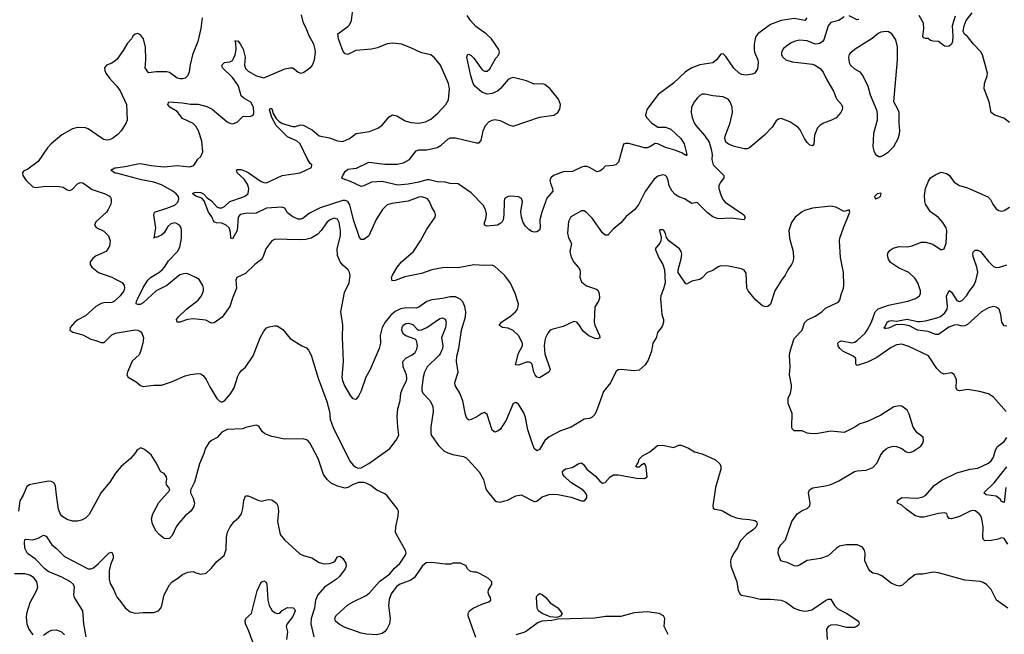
# Model space of a CAD drawing. Header units: inches. Extents: x 2134017 to 2292458, y 756222 to 916513.
# Tile 189 of 256: x 2169269 to 2176771, y 853650 to 858337. Entities that reach past the tile are written whole.
import ezdxf

# ---------------------------------------------------------------- set-up
doc = ezdxf.new("R2010")
doc.units = ezdxf.units.IN
doc.header["$MEASUREMENT"] = 0
doc.layers.add('C1865', color=7, linetype='Continuous')
doc.layers.add('C1875', color=7, linetype='Continuous')

msp = doc.modelspace()

# ---------------------------------------------------------------- linework, layer by layer
at = {"layer": 'C1865', "color": 5}
for points, elevation in [([(2170000, 858025.7), (2169970, 858004.9), (2169929.7, 857990.3), (2169915.1, 857970), (2169917, 857950), (2169925.6, 857930), (2169953, 857890), (2170000, 857840.3)], 380), ([(2170000, 857449.2), (2169975.1, 857430), (2169950, 857420.3), (2169930, 857419.5), (2169910, 857423.6), (2169890, 857434.9), (2169790, 857504.2), (2169770, 857512.9), (2169710, 857515.2), (2169670, 857504.6), (2169590, 857458.7), (2169507.6, 857390), (2169480.1, 857359.9), (2169410, 857254.4), (2169330, 857196), (2169298.6, 857181.4), (2169289.8, 857170), (2169292.8, 857150), (2169319.1, 857110), (2169370, 857062), (2169390, 857058.4), (2169467.4, 857067.4), (2169570, 857065.4), (2169598.9, 857058.9), (2169630, 857040.5), (2169650, 857035.1), (2169670, 857044.2), (2169710, 857085.1), (2169730, 857094.8), (2169750, 857092.3), (2169821.7, 857041.7), (2169921.2, 857010), (2169952.1, 856992.1), (2169960.5, 856980.5), (2169965.6, 856970), (2169966, 856950), (2169962.4, 856930), (2169944.2, 856890), (2169930.7, 856869.3), (2169850, 856795.5), (2169839.5, 856770), (2169851.6, 856751.6), (2169910, 856724.2), (2169946, 856690), (2169958.9, 856650), (2169952.4, 856610), (2169927, 856570), (2169847.3, 856532.7), (2169825.3, 856514.7), (2169806.6, 856490), (2169806.6, 856470), (2169818, 856450), (2169870, 856409.7), (2169970, 856374), (2170000, 856358.4)], 380), ([(2170000, 857167.8), (2169992.3, 857170), (2169962.7, 857190), (2169992.7, 857207.3), (2170000, 857208.2)], 360), ([(2170000, 856199.2), (2169990, 856190.2), (2169970, 856181.2), (2169910, 856178.3), (2169890, 856173.1), (2169850, 856150.3), (2169770, 856079.7), (2169712.2, 856047.8), (2169689.9, 856030.1), (2169652.3, 855990), (2169649.7, 855970), (2169674.7, 855954.7), (2169750, 855934.1), (2169810, 855901), (2169850, 855891.3), (2169890, 855874.2), (2169910, 855876), (2169918.6, 855881.4), (2169970, 855933.5), (2170000, 855945.6)], 380), ([(2170000, 854879.7), (2169990, 854867.3), (2169956.9, 854810), (2169889.1, 854730.9), (2169797.4, 854562.6), (2169770, 854534.9), (2169739.1, 854520.9), (2169710, 854513.4), (2169670, 854512.9), (2169630, 854524.9), (2169590, 854552), (2169575.3, 854575.3), (2169565.6, 854605.6), (2169548.6, 854710), (2169542.5, 854782.5), (2169530, 854805.3), (2169510, 854815.9), (2169490, 854817.7), (2169364.6, 854795.4), (2169342.7, 854790), (2169322.8, 854777.2), (2169295.1, 854710), (2169270.8, 854669.2), (2169259.7, 854590)], 380), ([(2169774.3, 853630), (2169758.7, 853730), (2169750, 853829.4), (2169686.8, 853930), (2169681.5, 853950), (2169685.8, 854010), (2169677.7, 854030), (2169655.1, 854050), (2169590, 854086.4), (2169486.9, 854130), (2169461.5, 854150), (2169386.8, 854226.8), (2169327.2, 854267.2), (2169308.1, 854308.1), (2169305.4, 854354.6), (2169310, 854374.8), (2169370, 854370.4), (2169410, 854383), (2169450, 854406), (2169470, 854399.3), (2169513.7, 854333.7), (2169550, 854304.4), (2169610, 854243.8), (2169790, 854149.4), (2169810, 854148.6), (2169830, 854157.7), (2169870.3, 854189.7), (2169950, 854270.3), (2169970, 854275.5), (2169981.5, 854250), (2169980.2, 854230), (2169960.8, 854179.2), (2169950, 854133.2), (2169950.2, 854070.2), (2169958.8, 854038.8), (2169985.3, 853990), (2170000, 853955.1)], 360), ([(2169230, 854114.3), (2169305.8, 854114.2), (2169350, 854102), (2169370, 854087.7), (2169396.2, 854050), (2169404.5, 854010), (2169396.6, 853983.4), (2169347.3, 853890), (2169319.7, 853810), (2169317.7, 853777.7), (2169323, 853730), (2169339.6, 853690), (2169370, 853647)], 380), ([(2169450, 853642.9), (2169484.9, 853670), (2169510, 853682.4), (2169550, 853685.1), (2169586.6, 853670), (2169610, 853645.6)], 380)]:
    msp.add_lwpolyline(points, dxfattribs=dict(at, elevation=elevation))
at = {"layer": 'C1875', "color": 5}
for points, elevation in [([(2170000, 857208.2), (2170070, 857216.8), (2170170, 857239), (2170190, 857239.4), (2170270, 857224), (2170370, 857215.6), (2170470, 857225.7), (2170566, 857214), (2170595.4, 857224.6), (2170626.9, 857273.1), (2170650, 857294), (2170664, 857330), (2170655.6, 857410), (2170632.5, 857490), (2170610, 857524.5), (2170590, 857544.8), (2170510, 857584.7), (2170470, 857636.1), (2170413, 857670), (2170398.9, 857690), (2170406, 857710), (2170510, 857703.8), (2170570, 857693.7), (2170630, 857693.8), (2170694.2, 857674.2), (2170735.2, 857655.2), (2170850, 857559.1), (2170870, 857547.3), (2170890, 857544), (2170925.6, 857554.4), (2170970, 857598), (2171030, 857601), (2171048, 857610), (2171052.1, 857627.9), (2171049.3, 857670), (2171030, 857709.2), (2170977.7, 857737.7), (2170957.4, 857757.4), (2170935, 857830), (2170924.6, 857850), (2170890, 857896), (2170813.7, 857970), (2170808.5, 857990), (2170829.8, 858010.2), (2170870, 858014.5), (2170890, 858026.5), (2170898.8, 858041.2), (2170909.9, 858070), (2170917.3, 858110), (2170915.6, 858155.6), (2170910, 858178), (2170914.4, 858174.4), (2170930, 858176.5), (2170950, 858152.7), (2170971.1, 858111.1), (2170986.2, 858050), (2170982.1, 857990), (2170990, 857963.8), (2171010, 857944.4), (2171073, 857910), (2171130, 857893), (2171290, 857962.8), (2171330, 857971), (2171350, 857970.7), (2171390, 857936.3), (2171410, 857930.5), (2171430, 857934.9), (2171450, 857946), (2171490, 857978), (2171498.7, 857990), (2171514, 858030), (2171521.7, 858090), (2171521.5, 858110), (2171510.9, 858150), (2171475, 858215), (2171452.6, 858272.6), (2171430.9, 858310.9), (2171414.9, 858374.9)], 360), ([(2170660.4, 858350), (2170649.8, 858269.8), (2170626.5, 858170), (2170585.4, 858070), (2170567.8, 857992.2), (2170561.4, 857938.6), (2170549.8, 857910.2), (2170530, 857892.2), (2170510, 857885.3), (2170490, 857884.9), (2170470, 857890.4), (2170410, 857934.4), (2170390, 857939.3), (2170310, 857938.8), (2170250, 857931.3), (2170225.5, 857970), (2170230.4, 858030), (2170228.4, 858128.4), (2170212.7, 858190), (2170190, 858222.8), (2170170, 858231), (2170150, 858226), (2170130, 858210.8), (2170121.2, 858190), (2170090, 858158.8), (2170058, 858102), (2170010, 858032.7), (2170000, 858025.7)], 380), ([(2175550, 858357.6), (2175510, 858331.8), (2175450, 858316.1), (2175429.3, 858290), (2175395.8, 858184.2), (2175385.5, 858170), (2175364.9, 858155.1), (2175330, 858150.6), (2175270, 858176.5), (2175210, 858181.3), (2175170, 858171.6), (2175141.9, 858158.1), (2175090, 858117.6), (2175074, 858090), (2175074, 858070), (2175084.4, 858050), (2175107.7, 858030), (2175155.3, 858015.3), (2175310, 857997.8), (2175330.1, 857990.1), (2175370, 857963.1), (2175390, 857936.4), (2175417.7, 857877.7), (2175470.8, 857790.8), (2175493.7, 857733.7), (2175530.3, 857690), (2175538, 857670), (2175536.5, 857650), (2175526.7, 857630), (2175490.2, 857589.8), (2175454.8, 857570), (2175392.7, 857547.3), (2175367.9, 857532.1), (2175348.2, 857511.8), (2175324.2, 857455.8), (2175319.1, 857390), (2175310, 857374), (2175290, 857379.3), (2175270, 857399.3), (2175249.7, 857430), (2175216.6, 857496.6), (2175198.3, 857518.3), (2175138, 857558), (2175070, 857584.5), (2175050, 857579.5), (2175033.5, 857566.5), (2175001.8, 857518.2), (2174943.5, 857456.5), (2174830, 857359.7), (2174810, 857351.5), (2174790, 857351.5), (2174715.3, 857370), (2174670, 857386.6), (2174650, 857404), (2174642, 857430), (2174643.6, 857450), (2174683.5, 857550), (2174699.8, 857630), (2174698.7, 857670), (2174681.7, 857710), (2174666, 857730), (2174630, 857749.7), (2174550, 857756), (2174490, 857769.7), (2174470, 857768), (2174450, 857759.6), (2174430, 857739.6), (2174410, 857714), (2174387.6, 857670), (2174384.2, 857630), (2174391.7, 857590), (2174407.2, 857550), (2174420.3, 857530), (2174490.2, 857450.2), (2174522.5, 857402.5), (2174538.7, 857350), (2174544.2, 857310), (2174543.1, 857270), (2174552.7, 857230), (2174633.4, 857150), (2174633.4, 857130), (2174605.8, 857094.2), (2174595.9, 857070), (2174595.9, 857050), (2174610, 857000.5), (2174626.5, 856966.5), (2174644.6, 856944.6), (2174787.6, 856850), (2174796.5, 856830), (2174790.2, 856809.8), (2174690, 856823.9), (2174590, 856818.1), (2174550, 856832.6), (2174507.2, 856867.2), (2174430, 856942.6), (2174390, 856936.3), (2174333.6, 856970), (2174290, 856986), (2174264.1, 857004.1), (2174241.3, 857030), (2174216.9, 857070), (2174209.5, 857110), (2174198.7, 857138.7), (2174190, 857149.2), (2174170, 857154.5), (2174130, 857143.7), (2174100.7, 857119.3), (2174033.9, 857026.1), (2173985.2, 856930), (2173956.9, 856890), (2173890, 856835.1), (2173850, 856787.6), (2173790, 856740.7), (2173750, 856695.1), (2173730, 856694.3), (2173710, 856711), (2173630, 856822.6), (2173590, 856864.2), (2173570, 856878.4), (2173550, 856880.7), (2173467.4, 856832.6), (2173450, 856798), (2173443.1, 856710), (2173450, 856674.8), (2173472.4, 856630), (2173461.5, 856570), (2173470, 856525.5), (2173490, 856488.4), (2173524.9, 856450), (2173535.8, 856430), (2173539.5, 856410), (2173537.6, 856370), (2173550, 856339.1), (2173586.8, 856306.8), (2173663.2, 856283.2), (2173673.2, 856273.2), (2173683.5, 856250), (2173686.1, 856213.9), (2173680.2, 856190), (2173650, 856148), (2173646.7, 856030), (2173650, 856007.7), (2173687.2, 855930), (2173688.1, 855911.9), (2173670, 855903.1), (2173654.3, 855905.7), (2173606.1, 855926.1), (2173561.7, 855961.7), (2173530, 856013), (2173513, 856030), (2173490, 856035.8), (2173410, 855998.5), (2173330, 855978), (2173310, 855968.2), (2173292.6, 855947.4), (2173275.8, 855910), (2173269.1, 855890), (2173264.9, 855850), (2173271.3, 855788.7), (2173310.2, 855669.8), (2173300.3, 855650), (2173230, 855605.6), (2173210, 855611.2), (2173196.4, 855630), (2173187, 855650), (2173174.2, 855710), (2173161.6, 855721.6), (2173150, 855726.6), (2173130, 855724.8), (2173070, 855701.6), (2173046.3, 855706.3), (2173070, 855794.9), (2173099.7, 855850), (2173101.1, 855870), (2173070, 855929.6), (2173030, 855966.9), (2172990, 855984.2), (2172948, 855990), (2172925.4, 856005.4), (2172923.7, 856010), (2172939.5, 856030), (2173010, 856078), (2173046.3, 856110), (2173062, 856130), (2173068.3, 856150), (2173068.4, 856170), (2173044.8, 856250), (2173007.8, 856327.8), (2172966.3, 856386.3), (2172890, 856455.6), (2172870, 856464.2), (2172810, 856461.7), (2172730, 856466.4), (2172610, 856443.9), (2172530, 856448.3), (2172490, 856445.5), (2172409.3, 856430.7), (2172330, 856402.4), (2172203.5, 856376.5), (2172129.2, 856349.2), (2172106.3, 856346.3), (2172102.7, 856370), (2172109.5, 856390), (2172145.4, 856450), (2172178.3, 856490), (2172270, 856570.2), (2172323.5, 856650), (2172370, 856738.4), (2172434.5, 856830), (2172438, 856850), (2172432.7, 856870), (2172408.5, 856908.5), (2172391.5, 856950), (2172376.9, 856970), (2172359.6, 856979.6), (2172330, 856986.6), (2172310, 856983.1), (2172230, 856954), (2172105.5, 856934.5), (2172070, 856924.7), (2172033.1, 856890), (2171986, 856814), (2171930.3, 856690), (2171890, 856660.5), (2171870, 856660.7), (2171856.9, 856676.9), (2171811.7, 856811.7), (2171784.8, 856924.8), (2171770, 856949.8), (2171750, 856958.6), (2171730, 856958.3), (2171557.9, 856902.1), (2171477.8, 856862.2), (2171430, 856824.4), (2171410, 856815.4), (2171390, 856816.4), (2171350, 856833), (2171310, 856863.6), (2171290, 856899.5), (2171267.4, 856907.4), (2171150, 856899.2), (2171070, 856862.9), (2170990, 856858.5), (2170950, 856850.5), (2170933.7, 856830), (2170924.9, 856730), (2170890, 856665.2), (2170878, 856670), (2170875.5, 856715.5), (2170865.1, 856750), (2170841.6, 856770), (2170810, 856785.6), (2170767.8, 856787.8), (2170750, 856793.3), (2170732.8, 856832.8), (2170708.6, 856870), (2170675.6, 856955.6), (2170656, 856976), (2170610, 856992.3), (2170588, 857010), (2170590, 857016), (2170610, 857022.4), (2170650, 857018.3), (2170670, 857010.2), (2170698.5, 856978.5), (2170730, 856954.7), (2170770, 856910.2), (2170790, 856902), (2170810, 856903.2), (2170830, 856911.5), (2170870, 856950.2), (2170974.2, 856985.8), (2170990, 856993.4), (2171008.8, 857011.2), (2171014.3, 857050), (2171003.9, 857083.9), (2170979.8, 857119.8), (2170925.7, 857170), (2170923.6, 857183.6), (2170917.2, 857190), (2170924.9, 857195.1), (2170953.5, 857193.5), (2170990, 857182.3), (2171010, 857172.9), (2171110, 857102.6), (2171130, 857094.3), (2171150, 857093.4), (2171270, 857148.7), (2171405.2, 857170), (2171493.2, 857210), (2171495.1, 857230), (2171481.4, 857241.4), (2171458.4, 857278.4), (2171407.1, 857390), (2171382.3, 857410), (2171310, 857443.4), (2171222.1, 857530), (2171188.9, 857590), (2171173.2, 857650), (2171180.7, 857659.3), (2171190, 857660.5), (2171201.4, 857621.4), (2171223.4, 857583.4), (2171242.8, 857562.8), (2171270, 857545.6), (2171350, 857522.8), (2171370, 857522.8), (2171410, 857534.3), (2171430, 857533.6), (2171498.3, 857498.3), (2171550, 857452.2), (2171630, 857437.3), (2171690, 857414), (2171730, 857407.7), (2171782, 857430), (2171832, 857468), (2171935.2, 857484.8), (2171998, 857510), (2172030, 857532.2), (2172084.9, 857595.1), (2172110, 857610.3), (2172143.5, 857603.5), (2172205.7, 857565.7), (2172250, 857553.2), (2172311.3, 857548.7), (2172360.7, 857559.3), (2172400.4, 857579.6), (2172454.9, 857625.1), (2172516.2, 857690), (2172535.1, 857724.9), (2172543.5, 857810), (2172536, 857850), (2172474.5, 857990), (2172430, 858047.3), (2172402.7, 858070), (2172330, 858084.4), (2172250, 858123.1), (2172177.2, 858150), (2172110, 858157.6), (2172070, 858152.3), (2171996.4, 858123.6), (2171950, 858111.9), (2171830, 858102.3), (2171770, 858072.3), (2171750, 858076), (2171734.7, 858094.7), (2171697, 858190), (2171694, 858230), (2171770, 858286), (2171781.3, 858298.7), (2171796.9, 858330), (2171807.5, 858412.5)], 340), ([(2175266.7, 858350), (2175250.2, 858329.8), (2175170, 858345), (2175070, 858331.6), (2174990, 858300.3), (2174892.4, 858230), (2174878.6, 858210), (2174871.7, 858190), (2174865, 858150), (2174864.5, 858110), (2174868.8, 858090), (2174893.7, 858030), (2174896.8, 858010), (2174890, 857962), (2174870.5, 857929.5), (2174850, 857921.2), (2174804.9, 857915.1), (2174770, 857919.6), (2174750, 857929.6), (2174710, 857966.3), (2174650, 858057), (2174630, 858077), (2174610, 858075.1), (2174577.6, 858030), (2174550.9, 858009.1), (2174450, 857992.8), (2174390, 857968.8), (2174340.9, 857939.1), (2174250, 857853.7), (2174134.2, 857765.8), (2174047.4, 857652.6), (2174037.1, 857610), (2174043.8, 857590), (2174084.2, 857550), (2174130, 857517.8), (2174190, 857518), (2174230, 857503.1), (2174306.1, 857430), (2174332.1, 857390), (2174352.4, 857310), (2174350, 857298), (2174346.6, 857306.6), (2174333.4, 857306.6), (2174318, 857318), (2174261.5, 857341.5), (2174190, 857362), (2174130, 857390.5), (2174110, 857392.9), (2174070, 857366.9), (2174050, 857359.9), (2174030, 857360.2), (2173910, 857392), (2173885.9, 857394.1), (2173870, 857386.6), (2173830.3, 857250), (2173810, 857231.3), (2173790, 857225.1), (2173730, 857220.7), (2173710, 857197.6), (2173690, 857182.9), (2173670, 857177.6), (2173611, 857211), (2173590, 857217.7), (2173570, 857216.8), (2173550, 857211.8), (2173481.8, 857178.2), (2173410, 857175.9), (2173335.5, 857150), (2173314.9, 857130), (2173309.3, 857110), (2173312.3, 857090), (2173329.1, 857050), (2173330.2, 857030), (2173284.5, 856975.5), (2173247.3, 856870), (2173231.5, 856810), (2173235.5, 856750), (2173228.5, 856731.5), (2173210, 856719.1), (2173190, 856716.1), (2173170, 856720.8), (2173150, 856733.6), (2173122.6, 856762.6), (2173106.4, 856790), (2173093.4, 856830), (2173087.1, 856872.9), (2173100.5, 856950), (2173093.7, 856973.7), (2173070, 856986.6), (2173010, 856990.8), (2172990, 856988.4), (2172970, 856979.7), (2172963.2, 856970), (2172959.2, 856950), (2172958.7, 856850), (2172952.4, 856810), (2172945.1, 856794.9), (2172935.8, 856784.2), (2172910, 856771.1), (2172830, 856763.7), (2172809.7, 856770), (2172809.6, 856790), (2172820.5, 856819.5), (2172825.3, 856854.7), (2172819.2, 856890), (2172801.5, 856921.5), (2172710, 857016.8), (2172610, 857085.6), (2172550, 857087.2), (2172510, 857097.8), (2172450, 857101.8), (2172390, 857116), (2172370, 857115.8), (2172310, 857097.3), (2172230, 857083), (2172150, 857076.3), (2172030, 857104.2), (2171950, 857098), (2171890, 857069.6), (2171870, 857066), (2171790, 857103.5), (2171725.2, 857125.2), (2171722.4, 857130), (2171731.5, 857150), (2171750, 857178.4), (2171770, 857197), (2171835.2, 857204.8), (2171930, 857251.3), (2172050, 857234.3), (2172144.4, 857235.6), (2172194, 857246), (2172238.3, 857270), (2172290, 857337.1), (2172310, 857343.7), (2172370, 857343.5), (2172450, 857363.2), (2172480.2, 857379.8), (2172530, 857424.9), (2172550, 857435.4), (2172590, 857436.8), (2172750, 857398.4), (2172770, 857399), (2172784.4, 857415.6), (2172801.2, 857490), (2172818, 857530), (2172842.9, 857557.1), (2172870, 857571.5), (2172890, 857575.2), (2172930, 857569), (2172996.1, 857536.1), (2173030, 857525.6), (2173230, 857593.7), (2173339.3, 857610), (2173369.6, 857630), (2173384.7, 857655.3), (2173388.5, 857690), (2173373.1, 857730), (2173311, 857811), (2173270, 857842.4), (2173250, 857847), (2173190, 857846.3), (2173129.6, 857870), (2173030, 857896.2), (2173010, 857892.3), (2172990, 857880.8), (2172931.1, 857810), (2172910, 857791.6), (2172870, 857774), (2172830, 857768.2), (2172790, 857785.5), (2172737.6, 857830), (2172724.8, 857850), (2172705.8, 857910), (2172676, 858050), (2172682, 858070), (2172690, 858073.4), (2172710, 858064), (2172730, 858044), (2172793.8, 857953.8), (2172810, 857943.7), (2172830, 857945.3), (2172850, 857962), (2172897.4, 858042.6), (2172918.6, 858070), (2172925.7, 858090), (2172919.6, 858110), (2172864.6, 858190), (2172822, 858230), (2172745.7, 858285.7), (2172703.8, 858330), (2172679.5, 858370)], 320), ([(2175661.6, 858338.4), (2175650, 858336.8), (2175590, 858365.7)], 340), ([(2176395.6, 858364.4), (2176374.9, 858290), (2176379.5, 858210), (2176377, 858170), (2176368.9, 858151.1), (2176350, 858134), (2176330, 858131.6), (2176316.1, 858136.1), (2176270, 858169.6), (2176230, 858173.3), (2176210, 858179.6), (2176190, 858194), (2176170, 858194), (2176158.9, 858198.9), (2176149.9, 858210), (2176158.4, 858270), (2176154.3, 858310), (2176123.4, 858370)], 340), ([(2176810, 857554), (2176767.3, 857587.3), (2176698, 857610), (2176671.3, 857630), (2176656.9, 857710), (2176618.7, 857810), (2176620.5, 857850), (2176640.5, 857910), (2176642.4, 857930), (2176605.1, 858070), (2176592.6, 858092.6), (2176536, 858150), (2176489.6, 858209.6), (2176466, 858230), (2176458, 858250), (2176464.5, 858290), (2176479.6, 858330), (2176525.1, 858390)], 340), ([(2170000, 857840.3), (2170010, 857829.7), (2170035.5, 857795.5), (2170082.6, 857690), (2170087.3, 857570), (2170080.9, 857550), (2170042.9, 857490), (2170017.4, 857462.6), (2170000, 857449.2)], 380), ([(2176798, 853850), (2176712, 853910), (2176670, 853992.3), (2176634.5, 854030), (2176610, 854045.6), (2176586.2, 854053.8), (2176470, 854063.7), (2176270, 854119.1), (2176230, 854123.1), (2176149.5, 854109.5), (2176110, 854109.3), (2176090, 854102.7), (2176036.2, 854063.8), (2175996.1, 854023.9), (2175970, 854018), (2175950, 854021.1), (2175910, 854040.5), (2175837.3, 854097.3), (2175810, 854108.5), (2175770, 854116.8), (2175750, 854131.2), (2175736.4, 854150), (2175708.5, 854210), (2175711.1, 854270), (2175706, 854290), (2175690, 854314.5), (2175650, 854333.6), (2175566.9, 854333.1), (2175516.7, 854323.3), (2175492.8, 854307.2), (2175430, 854248.4), (2175370, 854227.1), (2175270, 854214), (2175210, 854177.6), (2175190, 854170.9), (2175170, 854172.4), (2175116.6, 854196.6), (2175084.8, 854204.8), (2175071, 854211), (2175062.8, 854222.8), (2175047.5, 854267.5), (2175050, 854303), (2175067.5, 854332.5), (2175104.4, 854370), (2175151.6, 854510), (2175194, 854570), (2175230, 854594), (2175269.6, 854610.4), (2175289.2, 854630), (2175292, 854650), (2175278.7, 854730), (2175287, 854753), (2175312.9, 854767.1), (2175410, 854782.4), (2175450, 854793.4), (2175510, 854820.5), (2175630, 854890.4), (2175650, 854897.1), (2175718, 854902), (2175770, 854922), (2175802.3, 854957.7), (2175827.4, 855012.6), (2175850, 855047.7), (2175870, 855065.5), (2175890, 855075.5), (2175924.5, 855084.5), (2175950, 855081.6), (2175990, 855067.7), (2176022.6, 855042.6), (2176050, 855036.4), (2176075.2, 855044.8), (2176134.9, 855085.1), (2176151.3, 855108.7), (2176155.3, 855124.7), (2176153.1, 855153.1), (2176106.2, 855186.2), (2176078, 855230), (2176046, 855330), (2176030, 855359), (2175990, 855389), (2175970, 855392.7), (2175930, 855386), (2175830, 855321.2), (2175730, 855274), (2175670, 855254), (2175632, 855230), (2175550, 855189.2), (2175450, 855199.3), (2175350, 855181.2), (2175310, 855179.3), (2175270, 855185.2), (2175230, 855201.2), (2175170, 855201.2), (2175156, 855216), (2175152.5, 855232.5), (2175154.2, 855334.2), (2175125.2, 855410), (2175124, 855430), (2175125.2, 855450), (2175141.2, 855490), (2175149.5, 855530.5), (2175149.5, 855550), (2175134, 855630), (2175139.6, 855690), (2175135.6, 855775.6), (2175140.5, 855810), (2175170, 855904.9), (2175231.2, 855970), (2175250, 856024.7), (2175261, 856039), (2175271.7, 856048.3), (2175330, 856075.5), (2175381.2, 856110), (2175410, 856136.3), (2175500.1, 856179.9), (2175511.5, 856188.5), (2175518, 856202), (2175529.7, 856250.3), (2175547, 856290), (2175549.6, 856310), (2175545.1, 856410), (2175523.5, 856523.5), (2175514.3, 856650), (2175516.9, 856670), (2175545.1, 856750), (2175594, 856870), (2175590, 856886), (2175550, 856874), (2175487.6, 856907.6), (2175450, 856914.5), (2175310, 856899.5), (2175250, 856882.7), (2175230, 856872.7), (2175177.3, 856830), (2175150.5, 856790), (2175130.5, 856730), (2175135.5, 856670), (2175161.6, 856570), (2175164.5, 856515.5), (2175159.1, 856490), (2175150.6, 856470), (2175120.7, 856430), (2175102.4, 856390), (2175072.4, 856350), (2175023.7, 856270), (2174990, 856168.7), (2174970.5, 856149.5), (2174953.4, 856146.6), (2174930, 856155.6), (2174878.2, 856198.2), (2174819.5, 856270), (2174809.6, 856290), (2174803.9, 856403.9), (2174790, 856426), (2174770, 856436.9), (2174670, 856457.6), (2174610, 856460.9), (2174590, 856453.2), (2174550, 856425.2), (2174506.8, 856410), (2174470, 856369.4), (2174450, 856357), (2174390, 856342.6), (2174350, 856319.3), (2174343.6, 856323.6), (2174286, 856410), (2174286, 856430), (2174310, 856514), (2174314.5, 856550), (2174309.4, 856570), (2174295.1, 856590), (2174215.1, 856650), (2174197, 856677), (2174190, 856706), (2174177.2, 856730), (2174170, 856734), (2174146.6, 856733.4), (2174142.8, 856730), (2174156, 856676), (2174154.8, 856650), (2174147.7, 856632.3), (2174111, 856590), (2174139.8, 856519.8), (2174170.4, 856470.4), (2174183, 856430), (2174186.7, 856330), (2174175.6, 856284.4), (2174154, 856230), (2174152, 856210), (2174162.3, 856090), (2174173.7, 856050), (2174174, 856030), (2174163.6, 855996.4), (2174129.2, 855950.8), (2174119.5, 855910), (2174092.4, 855870), (2174084, 855810), (2174058.1, 855741.9), (2174035.9, 855704.1), (2173990, 855664.1), (2173950, 855658.6), (2173850, 855669.9), (2173830, 855666.6), (2173810, 855652.8), (2173771.5, 855568.5), (2173717.1, 855502.9), (2173670, 855367.1), (2173650, 855327.1), (2173630, 855305.1), (2173610, 855296.9), (2173570, 855291.2), (2173471.5, 855228.5), (2173390, 855202.9), (2173302.8, 855157.2), (2173270, 855127.6), (2173230, 855059.5), (2173210, 855049.6), (2173190, 855067.8), (2173170, 855118), (2173140.7, 855210), (2173123.5, 855303.5), (2173110, 855339), (2173070, 855404), (2173050, 855419), (2173030, 855409), (2172975.8, 855284.2), (2172930, 855212.3), (2172910, 855198), (2172890, 855192.3), (2172870, 855206), (2172830, 855325.2), (2172810, 855341.2), (2172790, 855335.1), (2172751.5, 855308.5), (2172710, 855287.3), (2172690, 855283.7), (2172675.9, 855295.9), (2172665.9, 855325.9), (2172646, 855430), (2172622.2, 855490), (2172587.7, 855547.7), (2172585, 855570), (2172608.9, 855650), (2172597.1, 855730), (2172599.4, 855770), (2172615.6, 855830), (2172636.3, 855970), (2172667, 856070), (2172668.7, 856110), (2172661.7, 856150), (2172644.4, 856184.4), (2172625.2, 856205.2), (2172590, 856223), (2172550, 856224), (2172491.3, 856210), (2172410, 856201.1), (2172370, 856187), (2172310, 856145.3), (2172290, 856138.4), (2172210, 856139.9), (2172170, 856131.2), (2172130, 856111.7), (2172096.6, 856083.4), (2172053.4, 856030), (2172030.7, 855989.3), (2172014.5, 855930), (2172016.9, 855870), (2172008.9, 855830), (2171939.7, 855670), (2171906.7, 855610), (2171870, 855506), (2171850, 855465.2), (2171830, 855441.2), (2171810, 855446), (2171790, 855472), (2171745, 855550), (2171730, 855583.7), (2171726, 855610), (2171736.2, 855730), (2171727.4, 855912.6), (2171730.6, 856010), (2171715.7, 856110), (2171743, 856257), (2171778.9, 856330), (2171786.2, 856386.2), (2171782.9, 856410), (2171772.3, 856430), (2171730, 856465.6), (2171710, 856489.6), (2171690, 856539.3), (2171686.8, 856590), (2171712.5, 856690), (2171714.3, 856730), (2171704.4, 856790), (2171690, 856815.1), (2171679.6, 856819.6), (2171670, 856823.1), (2171650, 856818.8), (2171630, 856807.4), (2171609.1, 856790), (2171566.9, 856730), (2171539.4, 856700.6), (2171489, 856671), (2171450, 856660.6), (2171397.3, 856657.3), (2171216.4, 856663.6), (2171188.9, 856651.1), (2171143.8, 856590), (2171124.2, 856530), (2171111.2, 856508.8), (2171061.1, 856470), (2170990, 856400.4), (2170923, 856370), (2170916.4, 856350), (2170922, 856290), (2170890, 856213.2), (2170870.2, 856149.8), (2170811.7, 856068.3), (2170750, 856026.3), (2170730, 856021.6), (2170686.5, 856046.5), (2170590, 856056.2), (2170548.3, 856051.7), (2170490, 856031.5), (2170469, 856030), (2170464, 856050), (2170478, 856070), (2170540.4, 856130), (2170630, 856198.3), (2170655.1, 856230), (2170669.8, 856270), (2170669.8, 856290), (2170663.5, 856310), (2170635.7, 856355.7), (2170611.9, 856371.9), (2170550, 856398.7), (2170530, 856401.1), (2170490, 856390.4), (2170390.5, 856309.5), (2170310, 856268.4), (2170210, 856176.8), (2170185.7, 856165.7), (2170170, 856164.1), (2170157.6, 856170), (2170158.8, 856190), (2170168.4, 856210), (2170210, 856294), (2170244, 856350), (2170266.4, 856370), (2170330, 856408.7), (2170355.3, 856430), (2170373.2, 856450), (2170402.9, 856497.1), (2170471.3, 856570), (2170490, 856602.8), (2170502.6, 856670), (2170501.6, 856730), (2170498.4, 856750), (2170487.3, 856770), (2170464.1, 856784.1), (2170450, 856788.3), (2170420.2, 856779.8), (2170398.9, 856761.1), (2170370, 856711.8), (2170350, 856693), (2170310, 856676), (2170301, 856679), (2170289.3, 856670), (2170299, 856681), (2170296, 856690), (2170307.1, 856750), (2170291.8, 856850), (2170297.2, 856870), (2170390, 856898.6), (2170450, 856923.7), (2170474.1, 856945.9), (2170482.5, 856970), (2170477.8, 856990), (2170462.3, 857010), (2170435.8, 857030), (2170350, 857077.5), (2170290, 857098.1), (2170196.1, 857116.1), (2170006, 857166), (2170000, 857167.8)], 360), ([(2176785.6, 855350), (2176690, 855458), (2176650, 855485.1), (2176582.3, 855502.3), (2176490, 855518), (2176430, 855507.3), (2176412.5, 855512.5), (2176403.7, 855530), (2176407.3, 855590), (2176390, 855632.3), (2176370, 855643.7), (2176310, 855635.1), (2176290, 855643.7), (2176257, 855677), (2176192.7, 855772.7), (2176044.5, 855844.5), (2175990, 855861.7), (2175950, 855858.2), (2175910, 855836.3), (2175799.7, 855760.3), (2175730, 855724.2), (2175650, 855699.7), (2175639.7, 855710), (2175641, 855750), (2175636.2, 855756.2), (2175620.5, 855770), (2175540.4, 855810), (2175517.7, 855830), (2175504.7, 855850), (2175502.4, 855870), (2175516.2, 855883.8), (2175530, 855887.7), (2175610, 855874.1), (2175630, 855877.8), (2175650, 855890.8), (2175710, 855947.3), (2175726, 855970), (2175759.6, 856030), (2175786.1, 856110), (2175809, 856131), (2175890, 856160.7), (2176035.3, 856190), (2176095.3, 856210), (2176125.2, 856230), (2176132.7, 856250), (2176132.3, 856270), (2176112, 856330), (2176090, 856365.2), (2176042.7, 856410), (2175964.7, 856444.7), (2175905.3, 856485.3), (2175888, 856510), (2175881.3, 856538.7), (2175884.4, 856555.6), (2175901, 856579), (2175924.4, 856595.6), (2175970, 856607.4), (2176030, 856605.5), (2176068.6, 856611.4), (2176138.5, 856641.5), (2176170, 856640.8), (2176226, 856626), (2176290, 856581.6), (2176312, 856590), (2176327.9, 856632.1), (2176332.8, 856730), (2176327.8, 856750), (2176303.6, 856790), (2176270, 856829.5), (2176210, 856872.3), (2176171.8, 856930), (2176164.7, 856950), (2176163.3, 856996.7), (2176169.6, 857050), (2176193.8, 857106.2), (2176210, 857130.7), (2176250, 857157.3), (2176290, 857174.8), (2176330, 857164), (2176350, 857150.8), (2176390, 857098.8), (2176430, 857073.4), (2176490, 857054.9), (2176646.6, 856986.6), (2176666.7, 856966.7), (2176683, 856930), (2176710, 856894.8), (2176730, 856882), (2176750, 856878), (2176770, 856882.4), (2176810, 856906.4)], 340), ([(2176790, 856000.7), (2176770, 856003.7), (2176751.8, 856030), (2176745.7, 856090), (2176732.6, 856130), (2176710, 856146), (2176690, 856150.6), (2176650, 856139.9), (2176597.5, 856110), (2176490, 856011.8), (2176470, 856002.5), (2176450, 856000.3), (2176411, 856011), (2176390, 856008.5), (2176348.3, 855991.7), (2176270, 855937), (2176250, 855935.5), (2176190, 855959.6), (2176110, 855968.7), (2176050, 856001.8), (2176010, 856010.8), (2175950, 856013.3), (2175890, 855985.6), (2175870, 855981.3), (2175861.7, 855981.7), (2175852.7, 855990), (2175862.3, 855997.7), (2175878.2, 856030), (2175890, 856039), (2175910, 856043.8), (2175950, 856038), (2176030, 856054), (2176110, 856034.7), (2176130, 856035.1), (2176170, 856040.6), (2176257.5, 856062.5), (2176286.1, 856073.9), (2176319, 856101), (2176334.6, 856130), (2176337.2, 856150), (2176330.7, 856229.3), (2176350, 856272.7), (2176370, 856258.4), (2176410, 856195.2), (2176430, 856187.2), (2176450, 856195.2), (2176483.5, 856230), (2176507.9, 856272.1), (2176539.8, 856310), (2176555.3, 856344.7), (2176569.1, 856410.9), (2176560.8, 856450), (2176532.8, 856530), (2176531.1, 856548.9), (2176534.9, 856565.1), (2176550, 856579.3), (2176570, 856580.4), (2176590, 856568.7), (2176650, 856492.9), (2176690, 856454.6), (2176710, 856447.9), (2176735.3, 856450), (2176790, 856467.4)], 320), ([(2170000, 856358.4), (2170050, 856332.4), (2170065.1, 856310), (2170068.3, 856290), (2170063.1, 856270), (2170034.2, 856230), (2170000, 856199.2)], 380), ([(2170000, 855945.6), (2170011, 855950), (2170150, 855971.1), (2170170, 855969.6), (2170190, 855958), (2170202.4, 855942.4), (2170211.1, 855910), (2170206.9, 855870), (2170190, 855806), (2170178.2, 855781.8), (2170126.1, 855733.9), (2170089.6, 855650), (2170086, 855630), (2170096.2, 855610), (2170156.5, 855576.5), (2170190, 855546.6), (2170210, 855540.9), (2170290.6, 855549.4), (2170350, 855549.7), (2170425.3, 855574.7), (2170530, 855620.9), (2170570, 855632), (2170630, 855639.5), (2170650, 855637), (2170670, 855622), (2170690, 855592), (2170716.8, 855536.8), (2170770, 855449.2), (2170790, 855429.3), (2170810, 855420.9), (2170830, 855429.4), (2170875.9, 855484.1), (2170902.6, 855530), (2170930, 855619), (2170940.7, 855639.3), (2170958.7, 855661.3), (2170990, 855687), (2171047.3, 855772.7), (2171100.3, 855910), (2171130, 855962.7), (2171150, 855986), (2171170, 855995.1), (2171210, 856003.7), (2171230, 856002.7), (2171273.6, 855973.6), (2171330, 855906), (2171418, 855850), (2171453.6, 855833.6), (2171470, 855818), (2171490, 855778), (2171543.3, 855603.3), (2171610, 855425.2), (2171628.5, 855350), (2171633.3, 855290), (2171660.5, 855220.5), (2171787, 854967), (2171810, 854938.7), (2171830, 854924.2), (2171850, 854916.9), (2171870, 854918.4), (2171930, 854953.3), (2172090, 855066), (2172137, 855130), (2172157.6, 855170), (2172148.9, 855230), (2172144.9, 855310), (2172150.6, 855369.4), (2172166.8, 855433.2), (2172173, 855490), (2172188.4, 855530), (2172217, 855583), (2172219.9, 855600.1), (2172217.1, 855630), (2172190, 855691), (2172187.2, 855730), (2172210, 855755.3), (2172259, 855781), (2172281.1, 855798.9), (2172294.5, 855825.5), (2172299.5, 855850), (2172292.7, 855890), (2172282, 855902), (2172210, 855925.2), (2172190, 855942.4), (2172180.2, 855970), (2172182, 855990), (2172190, 856007), (2172210, 856020.9), (2172230, 856023.8), (2172250, 856018.9), (2172266.3, 856010), (2172296.9, 855976.9), (2172310, 855969.4), (2172330, 855971.1), (2172370, 855990.8), (2172470, 856059.2), (2172490, 856062.7), (2172510, 856052.8), (2172517.8, 856030), (2172512.5, 855990), (2172482, 855910), (2172492, 855852), (2172489.9, 855830), (2172472.9, 855790), (2172462.9, 855777.1), (2172373.3, 855690), (2172354, 855650), (2172343.7, 855610), (2172332.9, 855532.9), (2172332.7, 855510), (2172341.2, 855490), (2172393.3, 855433.3), (2172416.8, 855390), (2172419.3, 855350), (2172401, 855230), (2172401.8, 855181.8), (2172407, 855167), (2172459.3, 855090), (2172499.8, 855050), (2172530, 855034.1), (2172570, 855020.9), (2172650, 855005.1), (2172670, 854996.4), (2172684.1, 854984.1), (2172770, 854889.4), (2172803.6, 854830), (2172817, 854770), (2172827, 854750), (2172889.6, 854670), (2172902.8, 854662.8), (2172930, 854658.7), (2172954.7, 854665.3), (2172985.7, 854674.3), (2173050, 854707), (2173090, 854713.2), (2173190, 854662.7), (2173196.8, 854663.2), (2173210, 854665.2), (2173250, 854698), (2173304.2, 854715.8), (2173330, 854718.5), (2173370, 854715.8), (2173470, 854696.4), (2173550, 854667.8), (2173572.4, 854667.6), (2173590.6, 854690), (2173590.4, 854710), (2173580.4, 854730), (2173561.6, 854750), (2173468.2, 854808.3), (2173422, 854850), (2173407, 854870), (2173404.4, 854890), (2173416.7, 854903.3), (2173429.1, 854910.9), (2173477.4, 854922.6), (2173530, 854952.6), (2173550, 854956.9), (2173564.9, 854944.9), (2173589.1, 854909.1), (2173656.8, 854856.8), (2173690, 854818.4), (2173710, 854802.9), (2173730, 854806.6), (2173768.3, 854851.7), (2173793.4, 854866.6), (2173830, 854865.7), (2173970, 854840.4), (2174030, 854839.5), (2174050.8, 854850), (2174043.6, 854923.6), (2174032, 854950), (2174028, 854952), (2174002, 854938), (2173990, 854924.7), (2173970, 854924.7), (2173964.7, 854930), (2173970, 854946), (2173982, 854958), (2173990, 854986), (2174014, 855010), (2174070, 855042), (2174128.8, 855091.2), (2174170, 855092.4), (2174250, 855074), (2174290, 855091.3), (2174310, 855091.3), (2174363.7, 855070), (2174410, 855042.4), (2174470, 855027), (2174570, 854981.6), (2174604.5, 854950), (2174611.1, 854931.1), (2174611.1, 854910), (2174571.2, 854770), (2174549.2, 854630), (2174553.2, 854613.2), (2174564.8, 854604.8), (2174610, 854597.6), (2174629, 854590), (2174690, 854553.6), (2174730, 854539.6), (2174770.5, 854529.5), (2174830, 854526), (2174870, 854517.2), (2174882, 854510), (2174889, 854490), (2174881.2, 854470), (2174861.2, 854450), (2174807.6, 854412.4), (2174759.6, 854360.4), (2174739.5, 854310), (2174709.6, 854270), (2174689.6, 854230), (2174685.6, 854210), (2174687.6, 854170), (2174732.8, 854050), (2174743.8, 853983.8), (2174757.4, 853957.4), (2174770, 853947.8), (2174850, 853934.3), (2174910, 853918), (2174990, 853918.7), (2175070, 853909.4), (2175110, 853894.5), (2175170, 853849.6), (2175210, 853835.1), (2175250, 853827.6), (2175272.1, 853827.9), (2175303.8, 853836.2), (2175410, 853909), (2175430, 853918), (2175450, 853918), (2175476.9, 853870), (2175503.3, 853843.3), (2175571.8, 853810), (2175659.3, 853750), (2175665.2, 853730), (2175659.5, 853720.5), (2175650, 853711), (2175630, 853702.8), (2175570, 853702), (2175490, 853722.8), (2175450, 853718.8), (2175428, 853710), (2175415.3, 853690), (2175420.9, 853610)], 380), ([(2172744.6, 853624.6), (2172687, 853790), (2172686.7, 853810), (2172697.1, 853830), (2172724.9, 853850), (2172790, 853881.1), (2172843.4, 853896.6), (2172858.8, 853910), (2172856.3, 853930), (2172843.8, 853950), (2172839.3, 853970), (2172842, 853990), (2172867.3, 854030), (2172866.8, 854050), (2172838, 854078), (2172773.4, 854113.4), (2172750, 854122.8), (2172730, 854122.8), (2172704.7, 854130), (2172682, 854150), (2172670, 854172), (2172628.4, 854191.6), (2172570, 854192), (2172554, 854186), (2172510, 854184), (2172410, 854197.3), (2172366, 854194), (2172335.3, 854170), (2172277.7, 854082.3), (2172250, 854063.8), (2172167.8, 854032.2), (2172143, 854017), (2172100.4, 853959.6), (2172084.4, 853915.6), (2172079.1, 853870), (2172091.9, 853770), (2172086.9, 853730), (2172066.3, 853690), (2172049.6, 853670), (2172030, 853656.9), (2171990, 853646.9), (2171910.2, 853650.2), (2171870, 853659.6), (2171750, 853702.3), (2171705.5, 853725.4), (2171675.8, 853750), (2171668.9, 853770), (2171677, 853790), (2171770, 853874.7), (2171804.1, 853895.9), (2171910, 853945.6), (2171934.6, 853965.4), (2172010, 854052.3), (2172088.9, 854111.1), (2172125.1, 854154.9), (2172166, 854190), (2172206.8, 854250), (2172214.8, 854270), (2172207.3, 854290), (2172140.3, 854410), (2172133.4, 854430), (2172133.7, 854470), (2172153.7, 854550), (2172155.3, 854590), (2172146, 854610), (2172070, 854705.3), (2172050, 854721.3), (2171990, 854750.4), (2171944.4, 854784.4), (2171910, 854803), (2171890, 854808), (2171850, 854807.7), (2171810, 854792.4), (2171770, 854768.9), (2171750, 854765.3), (2171690, 854779.7), (2171642.2, 854802.2), (2171612.4, 854830), (2171582.6, 854870), (2171543.1, 854990), (2171479.1, 855110), (2171461, 855130), (2171430, 855142), (2171290, 855139.3), (2171190, 855158.4), (2171138, 855178), (2171116.7, 855196.7), (2171090, 855237.3), (2171070, 855244), (2170990, 855227.3), (2170970, 855217.3), (2170850, 855211), (2170810, 855190.8), (2170773.2, 855150), (2170730, 855128.2), (2170709.6, 855110), (2170684.5, 855070), (2170672.3, 855030), (2170638, 854950), (2170602, 854810), (2170569.2, 854750), (2170569.3, 854730), (2170589.5, 854689.5), (2170600.9, 854650), (2170595.9, 854624.1), (2170572.7, 854590), (2170530, 854553), (2170481.2, 854498.8), (2170462.4, 854470), (2170430, 854402.8), (2170410, 854380.7), (2170390, 854378), (2170370, 854382), (2170330.8, 854410), (2170310, 854436), (2170281.6, 854490), (2170272.7, 854530), (2170283, 854570), (2170330, 854654), (2170412, 854750), (2170404.7, 854770), (2170387.3, 854790), (2170384, 854810), (2170391, 854830), (2170387.3, 854850), (2170370, 854876), (2170344.7, 854890), (2170310, 854958), (2170270, 855018), (2170219.8, 855059.8), (2170190.9, 855070.9), (2170164.1, 855055.9), (2170149.3, 855030.7), (2170112.7, 854990), (2170040.9, 854930), (2170000, 854879.7)], 380), ([(2176798.1, 854338.1), (2176770, 854380.9), (2176750, 854386.6), (2176723.4, 854376.6), (2176670, 854366), (2176623.3, 854363.3), (2176613.3, 854373.3), (2176608.4, 854388.4), (2176610.9, 854470), (2176601.1, 854530), (2176592.7, 854552.7), (2176579.6, 854570), (2176550, 854591.1), (2176530, 854594), (2176510, 854589.7), (2176430, 854548.7), (2176370, 854531.5), (2176350, 854532.7), (2176338.4, 854550), (2176332.2, 854572.2), (2176316.4, 854576.4), (2176270.5, 854570.5), (2176157, 854543), (2176130, 854543.2), (2176090, 854556.9), (2176023.4, 854603.4), (2175990, 854634.2), (2175957.6, 854650), (2175957.7, 854670), (2175990, 854692.2), (2176110, 854689.4), (2176150, 854699.1), (2176173, 854710), (2176235.8, 854784.2), (2176295, 854825), (2176410, 854882), (2176510, 854910.4), (2176570, 854917.3), (2176650, 854955.3), (2176670, 854972.4), (2176690, 855000.5), (2176704.8, 855055.2), (2176718.2, 855081.8), (2176770, 855121.1), (2176789.7, 855150)], 340), ([(2176782.2, 854770), (2176770, 854654), (2176750, 854662), (2176739.5, 854679.5), (2176710, 854702.9), (2176633.8, 854713.8), (2176616, 854730), (2176694.3, 854805.7), (2176790, 854928.1)], 320), ([(2170000, 853955.1), (2170010.6, 853930), (2170030.5, 853910), (2170071.5, 853851.5), (2170110, 853822.4), (2170150, 853810.4), (2170210, 853815.8), (2170290, 853815.3), (2170326, 853830), (2170343.6, 853850), (2170352.8, 853870), (2170369.8, 853950.2), (2170410, 854027.3), (2170429.8, 854050.2), (2170467.4, 854072.6), (2170510, 854106), (2170550, 854123.1), (2170590, 854128), (2170610, 854118), (2170648.6, 854108.6), (2170690, 854115.5), (2170728, 854152), (2170770, 854205.5), (2170827, 854250), (2170842.9, 854297.1), (2170845.6, 854390), (2170853.5, 854430), (2170871.5, 854470), (2170904.2, 854510), (2170938.4, 854541.6), (2170958.9, 854570), (2170969.8, 854610), (2170976.9, 854670), (2170990, 854706), (2171010, 854704.9), (2171090, 854670.3), (2171110, 854666), (2171161.4, 854678.6), (2171190, 854675.4), (2171224.7, 854650), (2171236.9, 854630), (2171241.8, 854590), (2171234, 854510), (2171252.4, 854410), (2171286, 854370), (2171404.2, 854264.2), (2171431.7, 854251.7), (2171494.1, 854234.1), (2171550, 854198.7), (2171590, 854186.9), (2171629.8, 854190.2), (2171658.8, 854201.2), (2171672.7, 854210), (2171690, 854241), (2171710, 854246), (2171730, 854227.3), (2171753.8, 854193.8), (2171755.6, 854170), (2171748.9, 854150), (2171704.9, 854090), (2171682.7, 854070), (2171590.3, 854010), (2171539.6, 853950), (2171522.8, 853910), (2171514, 853850), (2171491, 853770), (2171488.3, 853730), (2171510.2, 853630)], 360), ([(2171044.5, 853590), (2171014.9, 853674.9), (2170989.8, 853730), (2170986.4, 853753.6), (2170992.8, 853770), (2171034.3, 853810), (2171078, 853982), (2171110, 854047), (2171130, 854058.3), (2171147.1, 854047.1), (2171153.1, 854033.1), (2171159.5, 853910), (2171170.1, 853870), (2171190, 853834.3), (2171210, 853816.9), (2171232, 853808), (2171250, 853810.6), (2171270, 853832.2), (2171310, 853853.7), (2171351.9, 853851.9), (2171362.8, 853842.8), (2171368.4, 853830), (2171350, 853785.1), (2171307.7, 853730), (2171299.5, 853710), (2171308.2, 853668.3), (2171301.1, 853610)], 340), ([(2174210.5, 853649.5), (2174180.7, 853710), (2174184.9, 853770), (2174175.3, 853790), (2174140.7, 853810), (2174050, 853821.3), (2173950, 853814.3), (2173850, 853787), (2173733.4, 853786.6), (2173650, 853774), (2173370, 853765.5), (2173323.9, 853756.1), (2173250.6, 853749.4), (2173219.6, 853740.4), (2173130, 853674), (2173110, 853664.2), (2173050, 853645.7)], 380)]:
    msp.add_lwpolyline(points, dxfattribs=dict(at, elevation=elevation))
for points, elevation in [([(2175870, 858247), (2175830, 858242.9), (2175810, 858231.8), (2175765.4, 858194.6), (2175641.7, 858118.3), (2175597.3, 858082.7), (2175588.8, 858071.2), (2175584.4, 858050), (2175588.4, 858010), (2175599.3, 857990), (2175630, 857963), (2175670, 857939.1), (2175692.4, 857910), (2175730.3, 857830), (2175750, 857762.8), (2175797.6, 857650), (2175803.4, 857616.6), (2175803, 857570), (2175774, 857470), (2175768.7, 857368.7), (2175777.3, 857337.3), (2175791, 857310), (2175814, 857294), (2175830, 857293.4), (2175850, 857303), (2175890, 857330.5), (2175929.5, 857370), (2175962, 857430), (2175973.8, 857466.2), (2175975.1, 857490), (2175969.5, 857550), (2175969.5, 857630), (2175963.7, 857650), (2175929.6, 857710), (2175958.3, 858030), (2175958, 858130), (2175944.4, 858184.4), (2175915.1, 858230), (2175890, 858243.7)], 360), ([(2175830, 857015.3), (2175802, 857010), (2175781, 856990), (2175790, 856972), (2175810, 856978), (2175828, 856990), (2175834, 857010)], 360), ([(2173362, 853778), (2173310, 853783), (2173249.8, 853809.8), (2173222, 853830), (2173212.3, 853850), (2173207.3, 853932.7), (2173212.7, 853947.3), (2173230, 853961), (2173250, 853954.8), (2173278.8, 853930), (2173310.8, 853890), (2173370, 853853), (2173402.8, 853810), (2173390, 853788)], 380)]:
    msp.add_lwpolyline(points, close=True, dxfattribs=dict(at, elevation=elevation))

doc.saveas('drawing.dxf')
